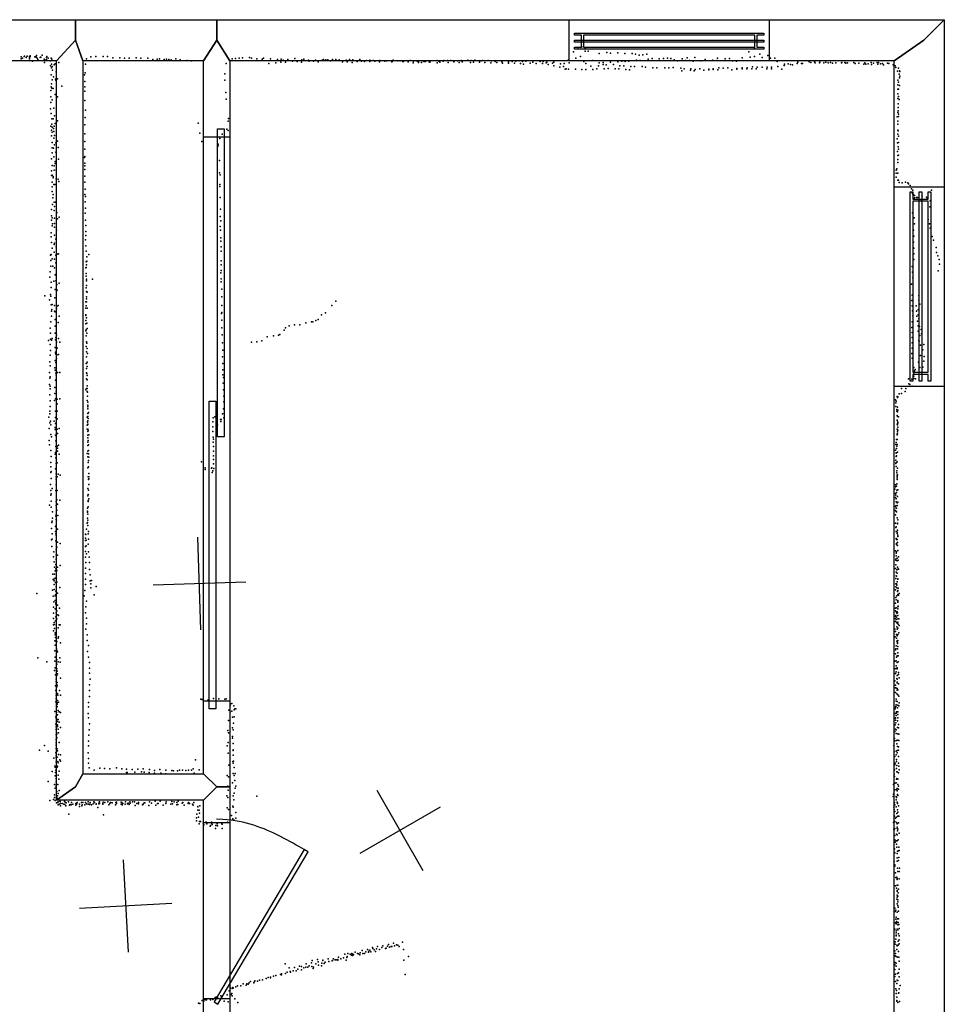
# Model space of a CAD drawing. Header units: millimetres. Extents: x -15373 to 24085, y -35478 to 13383.
# Tile 24 of 27: x 10617 to 14611, y -4133 to 121. Entities that reach past the tile are written whole.
import ezdxf

# ---------------------------------------------------------------- set-up
doc = ezdxf.new("R2010")
doc.units = ezdxf.units.MM
for name, color, linetype in [('DOORS', 7, 'Continuous'), ('P', 9, 'Continuous'), ('PANOS', 10, 'Continuous'), ('ROOMS', 1, 'Continuous'), ('WALLS', 3, 'Continuous'), ('WINDOWS', 6, 'Continuous')]:
    doc.layers.add(name, color=color, linetype=linetype)

# ---------------------------------------------------------------- blocks, each defined once
blk = doc.blocks.new('5-Sliding_43')
for points in [[(-894.902, 22.9697), (55.0191, 22.9697), (55.0191, 2.96966), (-894.902, 2.96966), (-894.902, 22.9697)], [(-55.0675, -2.95703), (894.987, -2.95703), (894.987, -22.957), (-55.0675, -22.957), (-55.0675, -2.95703)]]:
    blk.add_lwpolyline(points)
blk = doc.blocks.new('1-Standard_3D')
for points in [[(-403.982, 5.64828), (253.382, 394.931), (263.573, 377.722), (-393.791, -11.5606), (-403.982, 5.64828)], [(263.573, 377.722), (275.367, 357.142), (283.15, 343.495), (290.844, 329.879), (298.429, 316.269), (305.882, 302.642), (313.184, 288.973), (320.313, 275.239), (327.249, 261.416), (333.971, 247.479), (340.456, 233.405), (346.686, 219.17), (352.638, 204.75), (358.291, 190.121), (363.626, 175.258), (368.62, 160.139), (373.253, 144.738), (377.503, 129.032), (381.351, 112.998), (384.774, 96.6102), (387.752, 79.8457), (390.265, 62.6802), (392.29, 45.0899), (393.807, 27.0508), (395.085, -0.90191)]]:
    blk.add_lwpolyline(points)
blk = doc.blocks.new('2-Double_Hung_58')
for points in [[(-584.3, 44.2), (-535, 44.2)], [(-541.4, 31.5), (-584.3, 31.5), (-584.3, 44.2)], [(-584.2, 0.9), (584.4, 0.9), (584.4, -11.8), (-584.2, -11.8), (-584.2, 0.9)], [(-541.4, -42.9), (-541.4, 31.5)], [(-535, 44.2), (533.5, 44.2)], [(527.2, 31.5), (-528.7, 31.5)], [(-528.7, 31.5), (-528.7, -42.9)], [(527.2, -42.9), (527.2, 31.5)], [(533.5, 44.2), (584.4, 44.2), (584.4, 31.5), (539.9, 31.5)], [(539.9, 31.5), (539.9, -42.9)], [(-535, -55.6), (-584.3, -55.6), (-584.3, -42.9), (-541.4, -42.9)], [(-528.7, -42.9), (527.2, -42.9)], [(539.9, -42.9), (584.4, -42.9), (584.4, -55.6)], [(533.5, -55.6), (-535, -55.6)], [(584.4, -55.6), (533.5, -55.6)]]:
    blk.add_lwpolyline(points)

msp = doc.modelspace()

# ---------------------------------------------------------------- linework, layer by layer
at = {"layer": 'DOORS'}
for points in [[(11410.95, -2823.37), (11410.95, -384.97), (11525.25, -384.97), (11525.25, -2823.37), (11410.95, -2823.37)], [(11525.25, -3347.27), (11525.25, -4109.27), (11410.95, -4109.27), (11410.95, -3347.27), (11525.25, -3347.27)]]:
    msp.add_lwpolyline(points, dxfattribs=at)
at = {"layer": 'P'}
for p in [(13029, 1), (13045, 4), (10623, -40), (10637, -38), (10638, -37), (10645, -42), (10649, -37), (10660, -39), (10662, -35), (10662, -38), (10683, -40), (10685, -40), (10688, -41), (10689, -34), (10707, -41), (10709, -41), (10714, -33), (10734, -39), (10925, -40), (10946, -39), (10977, -39), (10997, -38), (13010, -18), (13040, -38), (13060, -1), (13060, -16), (13073, -15), (13121, -26), (13154, -21), (13169, -24), (13201, -23), (13231, -25), (13263, -26), (13278, -28), (13293, -32), (13309, -31), (13326, -29), (13767, -18), (13773, -41), (13792, -1), (13792, -39), (13815, -28), (13825, -42), (13849, -34), (10623, -48), (10629, -45), (10660, -44), (10660, -48), (10673, -59), (10692, -45), (10695, -52), (10705, -43), (10723, -50), (10724, -65), (10729, -54), (10733, -43), (10733, -51), (10740, -46), (10750, -57), (10750, -79), (10753, -46), (10755, -72), (10756, -50), (10758, -81), (10766, -74), (10770, -70), (10786, -64), (10901, -71), (10906, -49), (11019, -44), (11049, -44), (11070, -46), (11090, -46), (11120, -44), (11140, -45), (11170, -46), (11192, -51), (11211, -50), (11221, -49), (11241, -52), (11251, -50), (11261, -52), (11271, -53), (11291, -49), (11311, -53), (11340, -55), (11360, -57), (11509, -68), (11535, -48), (11550, -47), (11565, -45), (11580, -44), (11610, -43), (11618, -46), (11641, -48), (11665, -50), (11671, -45), (11694, -69), (11701, -48), (11724, -66), (11731, -51), (11745, -63), (11746, -50), (11755, -54), (11765, -63), (11776, -52), (11796, -59), (11806, -47), (11816, -60), (11835, -63), (11836, -53), (11844, -50), (11865, -54), (11867, -58), (11887, -59), (11895, -54), (11907, -61), (11924, -54), (11930, -52), (11939, -53), (11940, -55), (11948, -53), (11960, -57), (11969, -51), (11981, -56), (11983, -51), (11997, -53), (12011, -61), (12027, -54), (12032, -62), (12042, -52), (12053, -64), (12056, -53), (12075, -60), (12086, -52), (12094, -58), (12107, -60), (12115, -55), (12129, -60), (12130, -54), (12144, -56), (12151, -58), (12171, -62), (12173, -55), (12194, -59), (12203, -57), (12224, -61), (12227, -59), (12231, -54), (12250, -57), (12261, -57), (12272, -60), (12275, -60), (12295, -61), (12304, -56), (12317, -66), (12318, -58), (12319, -57), (12334, -58), (12340, -61), (12340, -65), (12353, -65), (12362, -58), (12364, -60), (12370, -60), (12386, -62), (12389, -63), (12392, -57), (12420, -56), (12420, -66), (12428, -59), (12432, -63), (12446, -59), (12450, -56), (12465, -55), (12468, -64), (12480, -56), (12493, -61), (12508, -57), (12516, -64), (12524, -56), (12529, -61), (12553, -54), (12565, -64), (12567, -55), (12578, -63), (12583, -54), (12603, -63), (12611, -57), (12618, -56), (12627, -65), (12641, -56), (12652, -66), (12655, -57), (12671, -60), (12678, -64), (12700, -61), (12703, -67), (12729, -61), (12729, -67), (12745, -60), (12755, -67), (12760, -58), (12775, -57), (12781, -68), (12789, -60), (12793, -71), (12804, -59), (12822, -67), (12834, -63), (12848, -68), (12865, -60), (12875, -69), (12879, -60), (12891, -66), (12894, -63), (12900, -73), (12919, -67), (12924, -63), (12925, -78), (12950, -84), (12953, -70), (12967, -81), (12969, -69), (12987, -54), (12991, -66), (13019, -46), (13054, -60), (13063, -68), (13085, -80), (13093, -55), (13118, -78), (13121, -66), (13137, -65), (13137, -73), (13150, -75), (13169, -63), (13182, -73), (13201, -61), (13210, -79), (13218, -58), (13227, -79), (13232, -60), (13249, -58), (13257, -81), (13273, -82), (13282, -54), (13298, -56), (13306, -82), (13320, -85), (13332, -50), (13349, -47), (13380, -49), (13398, -47), (13415, -46), (13430, -47), (13444, -53), (13459, -57), (13479, -49), (13493, -56), (13500, -44), (13510, -55), (13526, -58), (13533, -43), (13560, -57), (13579, -51), (13612, -54), (13629, -55), (13632, -45), (13665, -48), (13683, -47), (13697, -57), (13713, -59), (13738, -44), (13783, -83), (13803, -84), (13824, -85), (13846, -84), (13860, -45), (13865, -85), (13879, -45), (13890, -60), (13892, -82), (13920, -77), (13921, -71), (13937, -70), (13947, -73), (13955, -75), (13976, -69), (13979, -63), (13994, -69), (13999, -68), (14028, -62), (14035, -64), (14050, -62), (14053, -66), (14072, -66), (14073, -63), (14091, -66), (14099, -63), (14110, -66), (14120, -65), (14128, -67), (14143, -66), (14167, -66), (14168, -65), (14182, -65), (14186, -67), (14193, -66), (14220, -65), (14226, -68), (14242, -67), (14263, -72), (14268, -66), (14272, -72), (14283, -70), (14296, -64), (14297, -73), (14305, -67), (14322, -65), (14324, -72), (14327, -65), (14336, -70), (14345, -68), (14349, -75), (14366, -67), (14371, -68), (14390, -75), (14399, -78), (10753, -117), (10754, -87), (10759, -98), (10763, -126), (10774, -105), (10897, -118), (10900, -109), (11504, -113), (12973, -93), (12978, -91), (12988, -93), (13018, -93), (13046, -95), (13063, -94), (13093, -95), (13111, -91), (13142, -92), (13159, -90), (13189, -92), (13205, -92), (13236, -94), (13252, -96), (13352, -87), (13369, -87), (13404, -87), (13421, -87), (13440, -86), (13473, -89), (13477, -100), (13487, -92), (13515, -98), (13517, -92), (13531, -101), (13535, -94), (13555, -92), (13572, -98), (13594, -93), (13594, -96), (13613, -91), (13613, -95), (13633, -96), (13637, -87), (13656, -89), (13676, -88), (13693, -96), (13715, -90), (13715, -93), (13738, -87), (13738, -92), (13758, -92), (13760, -87), (13780, -91), (13799, -92), (13845, -91), (13865, -91), (13909, -93), (14402, -86), (14409, -102), (14413, -89), (14416, -115), (14418, -100), (14419, -103), (14419, -123), (10753, -170), (10754, -157), (10757, -139), (10772, -137), (10773, -140), (10781, -135), (10799, -167), (10898, -170), (10899, -147), (11504, -140), (14410, -141), (14410, -161), (14414, -149), (14418, -130), (14418, -164), (10752, -185), (10752, -212), (10756, -175), (10761, -176), (10770, -203), (10899, -188), (11507, -194), (14411, -180), (14411, -200), (14414, -179), (14414, -211), (10752, -237), (10758, -226), (10780, -213), (10899, -229), (11509, -222), (14411, -220), (14412, -243), (14416, -224), (10750, -264), (10753, -285), (10764, -261), (10767, -295), (10901, -270), (14410, -280), (14412, -259), (14412, -273), (14414, -287), (10752, -340), (10756, -307), (10756, -331), (10762, -307), (10766, -339), (10770, -328), (10781, -317), (10899, -334), (10900, -302), (11388, -326), (11518, -318), (11519, -306), (14408, -299), (14410, -318), (14411, -331), (14414, -298), (10754, -356), (10754, -381), (10757, -343), (10757, -365), (10763, -349), (10764, -363), (10767, -380), (10899, -372), (11396, -369), (11492, -374), (11512, -353), (11517, -358), (14410, -356), (14410, -374), (14412, -359), (10757, -410), (10764, -391), (10768, -420), (10773, -411), (10781, -404), (10899, -405), (11404, -405), (11475, -417), (11475, -424), (11481, -392), (14408, -394), (14409, -412), (14414, -383), (14414, -410), (10758, -433), (10758, -455), (10763, -435), (10773, -452), (10783, -432), (10899, -439), (14409, -449), (14410, -466), (14412, -428), (14413, -438), (14414, -465), (10754, -480), (10758, -509), (10764, -472), (10771, -492), (10771, -501), (10785, -482), (10897, -474), (10898, -510), (10899, -470), (10899, -499), (11480, -488), (14410, -496), (14411, -484), (10754, -552), (10755, -533), (10757, -551), (10766, -511), (10766, -529), (10774, -530), (10899, -527), (11480, -541), (11483, -550), (14403, -543), (14404, -530), (14406, -523), (14410, -542), (10757, -582), (10761, -562), (10762, -557), (10765, -591), (10769, -592), (10774, -567), (10783, -569), (10786, -579), (10899, -555), (10899, -582), (11481, -591), (14403, -560), (14411, -572), (14413, -572), (14416, -583), (14429, -584), (14443, -582), (14454, -584), (14457, -588), (14464, -595), (10757, -602), (10757, -621), (10762, -634), (10899, -634), (10900, -611), (11482, -600), (14470, -610), (14472, -627), (14475, -616), (14475, -633), (14478, -636), (14556, -616), (10759, -678), (10760, -649), (10766, -667), (10772, -668), (10900, -666), (10901, -643), (11483, -647), (14482, -639), (14482, -649), (14491, -647), (14496, -648), (14513, -661), (14515, -642), (14534, -646), (14538, -653), (14550, -662), (10754, -700), (10766, -703), (10767, -687), (10777, -712), (10900, -715), (10901, -694), (11484, -698), (14474, -714), (14549, -688), (10755, -727), (10755, -745), (10757, -735), (10759, -761), (10768, -737), (10768, -760), (10780, -740), (10787, -732), (10902, -745), (11483, -729), (11486, -748), (14481, -735), (14482, -761), (14542, -742), (14547, -761), (10753, -800), (10758, -770), (10767, -775), (10776, -788), (10903, -769), (10903, -794), (11483, -773), (11485, -789), (14478, -789), (14550, -780), (10753, -817), (10754, -842), (10768, -810), (10768, -845), (10773, -828), (10773, -828), (10902, -831), (10903, -812), (11486, -822), (11486, -836), (14478, -841), (14480, -814), (14559, -816), (14565, -832), (10758, -866), (10766, -851), (10766, -884), (10774, -860), (10779, -893), (10785, -891), (10903, -856), (10904, -879), (11487, -861), (11487, -880), (14479, -866), (14479, -891), (14576, -864), (14578, -885), (10750, -897), (10752, -919), (10753, -894), (10757, -912), (10768, -914), (10773, -896), (10773, -930), (10904, -926), (10907, -904), (10907, -922), (10916, -894), (11487, -921), (14479, -916), (14584, -900), (14589, -915), (14590, -935), (10749, -968), (10751, -944), (10760, -944), (10768, -951), (10903, -952), (10904, -950), (10904, -976), (10905, -938), (11486, -973), (11488, -939), (11488, -963), (14473, -945), (14474, -970), (14585, -964), (10748, -992), (10753, -1014), (10765, -1009), (10770, -982), (10773, -1008), (10775, -979), (10788, -1018), (10904, -987), (10905, -1001), (10905, -1007), (10931, -1000), (11488, -999), (11488, -1012), (14475, -994), (10753, -1036), (10771, -1045), (10777, -1024), (10779, -1048), (10904, -1038), (10905, -1028), (10905, -1054), (10908, -1057), (11491, -1043), (14469, -1022), (10725, -1073), (10746, -1090), (10750, -1067), (10752, -1074), (10769, -1081), (10903, -1098), (10905, -1085), (10905, -1098), (10906, -1076), (11491, -1077), (11983, -1095), (14471, -1093), (14472, -1069), (14502, -1071), (14502, -1091), (10753, -1111), (10755, -1139), (10756, -1131), (10757, -1110), (10768, -1114), (10768, -1138), (10771, -1142), (10776, -1128), (10777, -1119), (10784, -1114), (10903, -1126), (10904, -1116), (10908, -1125), (11491, -1114), (11491, -1145), (11938, -1146), (11966, -1114), (14473, -1115), (14474, -1137), (14490, -1116), (14491, -1138), (14499, -1133), (14505, -1108), (10751, -1184), (10755, -1160), (10770, -1174), (10784, -1188), (10787, -1160), (10903, -1154), (10903, -1158), (10903, -1179), (10905, -1167), (10907, -1191), (11489, -1149), (11491, -1177), (11853, -1189), (11877, -1185), (11883, -1184), (11897, -1179), (11906, -1174), (11921, -1154), (14473, -1185), (14476, -1159), (14492, -1160), (14496, -1182), (14498, -1155), (14502, -1170), (10749, -1212), (10750, -1233), (10771, -1203), (10775, -1202), (10903, -1193), (10903, -1223), (10904, -1219), (10908, -1213), (11491, -1211), (11759, -1220), (11766, -1211), (11781, -1202), (11804, -1197), (11827, -1197), (14471, -1209), (14473, -1231), (14499, -1202), (14499, -1225), (14504, -1205), (14512, -1218), (10742, -1265), (10750, -1260), (10755, -1264), (10757, -1256), (10771, -1234), (10772, -1263), (10773, -1252), (10776, -1242), (10776, -1271), (10776, -1272), (10785, -1256), (10791, -1272), (10904, -1245), (10906, -1271), (10907, -1234), (11492, -1241), (11493, -1275), (11619, -1272), (11642, -1271), (11663, -1267), (11686, -1250), (11713, -1245), (11735, -1243), (11741, -1240), (14473, -1253), (14473, -1276), (14501, -1266), (14503, -1268), (14505, -1244), (14513, -1236), (10749, -1282), (10750, -1309), (10771, -1295), (10772, -1316), (10779, -1298), (10904, -1291), (10905, -1315), (10907, -1277), (10909, -1300), (11494, -1307), (14472, -1298), (14509, -1286), (14518, -1305), (14523, -1282), (10747, -1357), (10749, -1329), (10771, -1352), (10772, -1323), (10773, -1361), (10776, -1343), (10778, -1327), (10785, -1326), (10905, -1336), (10909, -1359), (10910, -1321), (11493, -1336), (14471, -1322), (14472, -1342), (14500, -1359), (14509, -1330), (14523, -1355), (14525, -1335), (10746, -1403), (10749, -1375), (10769, -1383), (10771, -1393), (10781, -1403), (10904, -1364), (10905, -1364), (10905, -1386), (10909, -1378), (11494, -1364), (11494, -1392), (14480, -1382), (14483, -1396), (14486, -1391), (14505, -1382), (14519, -1381), (10747, -1428), (10749, -1422), (10772, -1436), (10773, -1406), (10775, -1415), (10790, -1404), (10906, -1405), (10906, -1431), (10907, -1408), (10909, -1416), (10909, -1435), (11495, -1413), (11497, -1425), (14456, -1431), (14471, -1432), (14479, -1405), (14479, -1420), (14479, -1430), (14487, -1431), (14502, -1411), (10746, -1455), (10749, -1462), (10749, -1474), (10769, -1468), (10774, -1484), (10903, -1479), (10905, -1473), (10908, -1461), (10908, -1486), (10909, -1472), (11496, -1449), (11498, -1479), (14426, -1473), (14442, -1486), (14445, -1473), (14458, -1453), (14462, -1455), (14473, -1463), (10747, -1500), (10749, -1526), (10767, -1524), (10769, -1495), (10772, -1518), (10779, -1519), (10790, -1517), (10909, -1525), (10910, -1489), (10910, -1506), (11499, -1506), (11499, -1530), (14401, -1521), (14403, -1528), (14407, -1507), (14409, -1511), (14411, -1508), (14416, -1496), (14426, -1495), (10748, -1570), (10749, -1551), (10772, -1571), (10779, -1539), (10779, -1571), (10911, -1552), (10911, -1561), (10912, -1532), (10912, -1545), (11497, -1561), (14402, -1534), (14402, -1551), (14406, -1564), (14406, -1570), (14409, -1554), (14409, -1573), (14411, -1567), (10743, -1596), (10748, -1582), (10750, -1614), (10766, -1614), (10772, -1598), (10779, -1604), (10909, -1597), (10911, -1593), (10912, -1580), (10912, -1612), (10913, -1603), (10914, -1577), (11453, -1599), (11460, -1595), (11484, -1607), (11486, -1615), (11487, -1606), (11493, -1582), (11499, -1599), (11500, -1581), (14407, -1590), (14407, -1610), (14407, -1611), (14409, -1593), (14414, -1595), (10744, -1646), (10747, -1621), (10751, -1630), (10771, -1641), (10771, -1650), (10772, -1624), (10779, -1648), (10788, -1646), (10908, -1631), (10908, -1649), (10910, -1618), (10912, -1627), (10912, -1628), (10912, -1649), (10913, -1654), (11451, -1617), (11451, -1638), (11471, -1629), (14407, -1627), (14408, -1649), (14409, -1629), (14409, -1657), (14410, -1618), (14410, -1640), (14410, -1652), (14411, -1623), (10745, -1697), (10752, -1672), (10754, -1682), (10772, -1675), (10773, -1699), (10775, -1677), (10780, -1667), (10911, -1675), (10912, -1659), (10912, -1686), (10913, -1698), (10916, -1673), (11452, -1659), (11453, -1683), (11454, -1691), (14405, -1693), (14407, -1673), (14408, -1670), (14408, -1693), (14409, -1665), (10746, -1716), (10751, -1741), (10773, -1723), (10779, -1722), (10780, -1731), (10780, -1744), (10785, -1717), (10911, -1705), (10911, -1743), (10912, -1719), (10914, -1716), (10914, -1740), (11453, -1704), (11454, -1723), (11454, -1743), (14401, -1739), (14402, -1714), (14404, -1706), (14405, -1732), (14406, -1722), (14407, -1714), (10753, -1766), (10771, -1757), (10772, -1749), (10773, -1772), (10788, -1756), (10909, -1753), (10912, -1768), (10914, -1784), (10915, -1755), (10916, -1770), (11454, -1779), (11455, -1763), (14402, -1782), (14403, -1751), (14403, -1752), (14403, -1766), (14405, -1763), (14409, -1748), (10751, -1792), (10752, -1811), (10772, -1820), (10774, -1796), (10779, -1794), (10912, -1815), (10913, -1793), (10914, -1811), (11403, -1790), (11418, -1816), (11419, -1823), (11445, -1817), (11447, -1816), (11452, -1828), (11454, -1798), (11456, -1818), (14402, -1797), (14403, -1792), (14403, -1810), (14404, -1810), (14406, -1829), (14407, -1790), (14409, -1817), (10751, -1836), (10753, -1831), (10753, -1862), (10774, -1842), (10774, -1855), (10775, -1864), (10779, -1855), (10784, -1843), (10792, -1847), (10913, -1854), (10914, -1866), (10916, -1840), (10916, -1854), (10916, -1863), (11449, -1836), (14406, -1837), (14407, -1847), (14407, -1851), (14407, -1866), (14408, -1858), (14409, -1845), (10750, -1888), (10751, -1914), (10757, -1905), (10773, -1913), (10774, -1889), (10779, -1914), (10912, -1904), (10915, -1912), (10916, -1887), (14398, -1908), (14400, -1889), (14401, -1897), (14405, -1895), (14406, -1885), (14406, -1912), (14411, -1910), (10752, -1934), (10753, -1928), (10777, -1954), (10790, -1955), (10912, -1937), (10913, -1931), (10913, -1956), (10916, -1950), (14400, -1926), (14401, -1944), (14402, -1934), (14404, -1950), (14405, -1922), (14409, -1939), (10746, -1977), (10753, -1960), (10753, -1986), (10774, -1978), (10775, -1961), (10778, -1998), (10780, -1973), (10910, -1990), (10913, -1961), (10913, -1984), (14400, -1982), (14402, -1979), (14403, -1962), (14404, -1989), (14405, -1990), (14407, -1966), (14407, -1978), (14411, -1964), (10759, -2006), (10759, -2033), (10773, -2024), (10774, -2019), (10775, -2039), (10782, -2022), (10910, -2002), (10910, -2007), (10910, -2033), (10911, -2016), (10911, -2041), (14400, -2000), (14400, -2019), (14404, -2004), (14405, -2005), (14408, -2032), (14410, -2040), (10755, -2078), (10756, -2052), (10757, -2046), (10772, -2069), (10775, -2064), (10776, -2042), (10781, -2080), (10905, -2081), (10908, -2055), (10910, -2051), (10912, -2064), (14400, -2055), (14402, -2073), (14404, -2070), (14409, -2054), (14409, -2058), (10757, -2100), (10758, -2123), (10772, -2090), (10773, -2100), (10775, -2108), (10902, -2102), (10902, -2120), (10903, -2104), (10913, -2101), (10914, -2090), (10914, -2123), (14403, -2090), (14404, -2121), (14405, -2125), (14407, -2094), (14408, -2099), (14408, -2125), (14409, -2085), (14410, -2112), (14411, -2106), (10755, -2127), (10756, -2155), (10773, -2131), (10777, -2158), (10780, -2137), (10792, -2143), (10901, -2130), (10902, -2155), (10904, -2128), (10904, -2153), (10913, -2145), (14405, -2143), (14405, -2146), (14409, -2138), (14409, -2151), (10763, -2200), (10764, -2178), (10774, -2191), (10774, -2210), (10774, -2211), (10775, -2170), (10780, -2193), (10901, -2201), (10902, -2177), (10905, -2187), (10914, -2178), (10917, -2201), (14401, -2174), (14402, -2210), (14403, -2184), (14403, -2196), (14405, -2178), (14405, -2178), (14408, -2205), (14411, -2173), (14414, -2200), (10766, -2222), (10768, -2245), (10773, -2233), (10773, -2252), (10780, -2245), (10792, -2237), (10901, -2249), (10903, -2225), (10919, -2224), (10919, -2254), (14400, -2251), (14402, -2214), (14402, -2234), (14408, -2217), (14409, -2244), (14412, -2214), (14412, -2252), (14413, -2253), (10760, -2275), (10765, -2296), (10767, -2275), (10770, -2260), (10771, -2292), (10775, -2259), (10777, -2259), (10901, -2297), (10902, -2272), (10922, -2278), (14402, -2294), (14403, -2282), (14404, -2266), (14405, -2283), (14406, -2256), (14407, -2270), (14410, -2295), (14411, -2297), (10761, -2298), (10766, -2303), (10766, -2319), (10772, -2311), (10774, -2329), (10778, -2309), (10790, -2332), (10901, -2320), (10921, -2303), (10924, -2334), (10925, -2316), (10928, -2302), (10948, -2328), (14402, -2317), (14402, -2330), (14405, -2317), (14406, -2323), (14406, -2334), (14408, -2308), (14412, -2336), (10691, -2359), (10759, -2344), (10761, -2370), (10766, -2341), (10771, -2368), (10772, -2364), (10773, -2348), (10781, -2357), (10896, -2368), (10899, -2345), (10939, -2364), (14401, -2342), (14402, -2376), (14406, -2368), (14409, -2349), (14410, -2363), (14411, -2346), (14413, -2365), (14417, -2359), (10763, -2418), (10764, -2395), (10771, -2388), (10771, -2424), (10773, -2399), (10773, -2405), (10781, -2409), (10789, -2422), (10903, -2416), (10905, -2392), (14400, -2422), (14401, -2400), (14404, -2386), (14404, -2420), (14410, -2389), (14410, -2391), (14411, -2396), (14411, -2416), (14411, -2424), (14412, -2413), (10763, -2443), (10763, -2467), (10773, -2459), (10775, -2442), (10777, -2433), (10782, -2451), (10785, -2454), (10902, -2442), (10905, -2465), (14399, -2456), (14401, -2433), (14401, -2466), (14402, -2454), (14403, -2437), (14405, -2460), (14406, -2443), (14408, -2437), (14409, -2442), (14410, -2454), (10763, -2493), (10766, -2484), (10766, -2492), (10772, -2477), (10774, -2494), (10778, -2468), (10783, -2507), (10787, -2494), (10792, -2494), (10905, -2490), (14400, -2479), (14404, -2470), (14406, -2484), (14406, -2503), (14407, -2486), (14410, -2468), (14410, -2482), (14410, -2508), (14412, -2491), (14415, -2468), (14417, -2497), (10763, -2520), (10767, -2510), (10770, -2528), (10770, -2537), (10772, -2549), (10773, -2531), (10773, -2532), (10783, -2551), (10785, -2546), (10903, -2513), (10909, -2537), (14398, -2512), (14399, -2545), (14400, -2523), (14405, -2536), (14405, -2552), (14408, -2512), (14408, -2541), (14411, -2535), (14415, -2528), (10769, -2563), (10770, -2581), (10774, -2565), (10778, -2565), (10794, -2571), (10908, -2561), (10914, -2583), (14403, -2585), (14406, -2564), (14409, -2570), (14409, -2574), (14411, -2561), (14411, -2587), (10695, -2637), (10769, -2606), (10770, -2634), (10776, -2597), (10777, -2604), (10777, -2612), (10778, -2607), (10780, -2610), (10790, -2636), (10910, -2609), (10914, -2633), (14401, -2602), (14401, -2619), (14402, -2598), (14405, -2633), (14408, -2627), (14409, -2598), (14410, -2614), (14412, -2628), (10734, -2654), (10769, -2651), (10777, -2663), (10778, -2645), (10783, -2654), (10792, -2655), (10918, -2656), (14399, -2651), (14403, -2671), (14404, -2649), (14407, -2656), (14412, -2654), (10767, -2691), (10770, -2680), (10772, -2710), (10777, -2684), (10778, -2712), (10779, -2694), (10781, -2705), (10918, -2703), (10919, -2681), (14397, -2684), (14400, -2704), (14403, -2682), (14404, -2697), (14407, -2680), (14407, -2713), (14408, -2684), (14413, -2708), (14414, -2700), (14416, -2722), (10772, -2757), (10774, -2729), (10774, -2739), (10777, -2761), (10779, -2743), (10779, -2755), (10779, -2756), (10794, -2724), (10919, -2753), (10921, -2729), (14397, -2736), (14401, -2755), (14406, -2725), (14407, -2729), (14408, -2741), (14408, -2744), (14414, -2748), (10773, -2777), (10774, -2798), (10780, -2790), (10782, -2797), (10789, -2778), (10793, -2798), (10918, -2778), (10918, -2803), (14400, -2786), (14401, -2766), (14402, -2766), (14406, -2792), (14407, -2776), (14408, -2769), (14411, -2774), (14411, -2796), (14415, -2802), (10773, -2827), (10774, -2813), (10779, -2830), (10779, -2837), (10779, -2847), (10780, -2821), (10785, -2828), (10914, -2829), (10914, -2848), (11399, -2815), (11406, -2817), (11431, -2818), (11454, -2812), (11478, -2814), (11504, -2815), (11509, -2814), (11526, -2843), (11528, -2835), (11533, -2833), (11542, -2844), (14401, -2849), (14402, -2846), (14403, -2815), (14404, -2824), (14404, -2839), (14408, -2825), (14411, -2841), (14415, -2843), (14416, -2830), (10769, -2868), (10773, -2891), (10776, -2851), (10776, -2872), (10780, -2882), (10784, -2864), (10787, -2870), (10793, -2872), (10913, -2877), (11520, -2863), (11526, -2871), (11534, -2867), (11544, -2861), (11544, -2891), (11546, -2857), (11551, -2857), (14399, -2857), (14399, -2877), (14403, -2875), (14404, -2886), (14405, -2870), (14409, -2853), (14409, -2869), (14411, -2870), (14411, -2881), (10773, -2923), (10774, -2934), (10775, -2897), (10780, -2902), (10780, -2912), (10781, -2926), (10781, -2933), (10783, -2902), (10788, -2914), (10915, -2896), (10919, -2921), (11519, -2907), (11537, -2893), (11541, -2918), (14399, -2926), (14400, -2897), (14401, -2896), (14401, -2906), (14402, -2917), (14409, -2909), (14411, -2896), (14413, -2924), (10774, -2946), (10775, -2969), (10776, -2959), (10777, -2966), (10784, -2945), (10785, -2960), (10793, -2937), (10916, -2970), (10917, -2948), (11516, -2950), (11519, -2961), (11537, -2939), (11537, -2976), (11539, -2948), (14398, -2955), (14400, -2945), (14403, -2947), (14403, -2963), (14409, -2937), (14410, -2964), (14414, -2939), (14415, -2966), (10724, -3015), (10774, -3014), (10775, -2989), (10775, -2991), (10775, -3003), (10778, -2981), (10778, -2982), (10787, -3002), (10915, -2997), (10915, -3017), (11513, -3017), (11517, -3002), (11536, -2984), (11539, -3006), (14393, -3015), (14396, -2985), (14397, -2995), (14405, -2993), (14406, -3008), (14409, -3019), (14411, -2992), (14415, -2994), (10703, -3035), (10740, -3040), (10773, -3047), (10774, -3060), (10775, -3028), (10779, -3030), (10781, -3038), (10785, -3054), (10793, -3055), (10913, -3046), (11517, -3048), (11539, -3034), (11539, -3037), (11539, -3057), (14395, -3043), (14403, -3039), (14403, -3055), (14407, -3047), (14408, -3037), (14413, -3035), (14414, -3021), (14414, -3035), (10764, -3070), (10769, -3105), (10775, -3067), (10775, -3086), (10779, -3065), (10781, -3104), (10782, -3084), (10784, -3090), (10791, -3077), (10793, -3082), (10915, -3071), (10915, -3092), (11377, -3077), (11520, -3100), (11538, -3084), (11540, -3091), (11541, -3083), (14397, -3063), (14398, -3098), (14399, -3091), (14405, -3075), (14405, -3084), (14406, -3102), (14413, -3063), (14414, -3091), (14415, -3105), (10758, -3127), (10771, -3109), (10771, -3146), (10772, -3132), (10773, -3109), (10773, -3121), (10779, -3109), (10784, -3143), (10788, -3126), (10917, -3112), (10939, -3122), (10963, -3113), (10984, -3115), (11007, -3116), (11035, -3112), (11058, -3116), (11078, -3132), (11079, -3117), (11082, -3131), (11103, -3119), (11115, -3130), (11128, -3117), (11143, -3129), (11151, -3116), (11155, -3130), (11177, -3132), (11178, -3118), (11200, -3123), (11200, -3135), (11223, -3119), (11227, -3134), (11248, -3121), (11248, -3137), (11274, -3123), (11281, -3124), (11299, -3125), (11307, -3122), (11321, -3122), (11335, -3123), (11346, -3121), (11360, -3122), (11367, -3116), (11371, -3134), (11393, -3120), (11514, -3144), (11539, -3136), (11543, -3110), (11544, -3145), (11548, -3136), (14395, -3139), (14396, -3120), (14405, -3114), (14406, -3129), (14407, -3129), (14414, -3133), (14417, -3120), (10740, -3171), (10768, -3183), (10774, -3158), (10774, -3159), (10774, -3172), (10775, -3186), (10782, -3184), (10786, -3161), (11516, -3190), (11519, -3151), (11536, -3176), (11546, -3166), (14392, -3184), (14396, -3149), (14397, -3178), (14404, -3176), (14405, -3160), (14406, -3157), (14411, -3161), (14411, -3183), (14414, -3190), (10767, -3228), (10770, -3200), (10774, -3192), (10777, -3214), (10784, -3223), (10787, -3209), (11518, -3208), (11543, -3221), (11548, -3199), (11551, -3191), (14392, -3225), (14397, -3206), (14405, -3205), (14408, -3201), (14408, -3211), (14409, -3227), (14410, -3231), (14413, -3203), (10747, -3253), (10763, -3248), (10767, -3239), (10770, -3253), (10776, -3263), (10779, -3242), (10781, -3233), (10781, -3261), (10783, -3272), (10784, -3259), (10788, -3268), (10790, -3256), (10791, -3253), (10792, -3257), (10793, -3266), (10794, -3275), (10801, -3265), (10808, -3269), (10810, -3255), (10812, -3270), (10813, -3260), (10816, -3275), (10818, -3263), (10828, -3259), (10832, -3273), (10835, -3270), (10839, -3272), (10841, -3262), (10847, -3269), (10859, -3266), (10859, -3273), (10863, -3269), (10864, -3264), (10865, -3261), (10876, -3269), (10884, -3261), (10887, -3271), (10890, -3262), (10898, -3271), (10902, -3262), (10906, -3267), (10913, -3259), (10913, -3268), (10918, -3270), (10920, -3268), (10921, -3262), (10928, -3272), (10935, -3267), (10938, -3259), (10940, -3262), (10948, -3267), (10948, -3268), (10959, -3267), (10960, -3260), (10962, -3258), (10962, -3266), (10976, -3266), (10976, -3268), (10978, -3260), (10985, -3261), (10998, -3259), (11002, -3271), (11007, -3265), (11010, -3262), (11016, -3263), (11031, -3271), (11033, -3261), (11035, -3260), (11035, -3265), (11055, -3260), (11056, -3269), (11058, -3262), (11060, -3272), (11063, -3265), (11073, -3268), (11074, -3259), (11083, -3267), (11085, -3264), (11090, -3270), (11093, -3259), (11094, -3264), (11105, -3258), (11113, -3258), (11116, -3274), (11123, -3265), (11130, -3261), (11130, -3267), (11148, -3271), (11150, -3268), (11155, -3263), (11158, -3263), (11175, -3274), (11178, -3259), (11187, -3264), (11202, -3255), (11205, -3273), (11213, -3265), (11216, -3266), (11224, -3256), (11237, -3273), (11248, -3266), (11250, -3258), (11270, -3269), (11274, -3257), (11277, -3267), (11285, -3259), (11296, -3261), (11296, -3272), (11300, -3270), (11302, -3255), (11319, -3264), (11322, -3262), (11328, -3273), (11345, -3266), (11347, -3261), (11350, -3265), (11363, -3268), (11367, -3273), (11369, -3262), (11512, -3233), (11516, -3239), (11539, -3233), (11542, -3250), (11642, -3234), (14391, -3235), (14396, -3262), (14398, -3271), (14404, -3235), (14404, -3250), (14405, -3239), (14408, -3260), (14409, -3266), (10830, -3311), (10875, -3278), (10885, -3276), (10955, -3283), (10979, -3314), (11383, -3311), (11386, -3278), (11386, -3295), (11387, -3280), (11392, -3294), (11394, -3307), (11395, -3276), (11513, -3284), (11519, -3292), (11532, -3317), (11538, -3277), (11539, -3281), (11551, -3304), (14394, -3282), (14395, -3291), (14398, -3300), (14403, -3280), (14406, -3309), (14409, -3293), (14410, -3303), (14413, -3276), (11381, -3327), (11381, -3341), (11389, -3325), (11392, -3353), (11394, -3344), (11398, -3343), (11410, -3349), (11412, -3358), (11420, -3347), (11422, -3346), (11425, -3354), (11446, -3346), (11447, -3353), (11448, -3357), (11465, -3360), (11470, -3354), (11491, -3353), (11492, -3355), (11515, -3346), (11515, -3347), (11538, -3332), (11544, -3338), (11551, -3329), (14392, -3348), (14395, -3329), (14396, -3320), (14398, -3344), (14401, -3329), (14405, -3324), (14405, -3347), (14408, -3354), (14410, -3320), (14413, -3349), (14415, -3320), (11440, -3363), (11441, -3361), (11463, -3374), (11472, -3362), (11492, -3374), (14393, -3376), (14395, -3380), (14398, -3373), (14405, -3398), (14408, -3368), (14408, -3374), (14408, -3401), (14409, -3383), (14411, -3377), (14416, -3394), (14398, -3404), (14398, -3423), (14399, -3432), (14403, -3427), (14405, -3442), (14407, -3427), (14412, -3423), (14396, -3461), (14397, -3479), (14406, -3454), (14407, -3481), (14409, -3471), (14414, -3470), (14415, -3454), (14416, -3469), (14395, -3516), (14398, -3530), (14407, -3515), (14408, -3501), (14414, -3512), (14415, -3499), (14397, -3536), (14401, -3565), (14409, -3545), (14410, -3559), (14416, -3560), (14418, -3545), (14402, -3586), (14406, -3584), (14407, -3594), (14408, -3589), (14416, -3591), (14400, -3621), (14405, -3632), (14407, -3641), (14408, -3618), (14408, -3645), (14410, -3619), (14412, -3651), (14413, -3636), (14406, -3679), (14407, -3670), (14408, -3662), (14408, -3699), (14410, -3666), (14410, -3691), (14411, -3682), (14398, -3718), (14399, -3732), (14402, -3727), (14407, -3735), (14411, -3706), (14412, -3714), (14413, -3731), (14401, -3781), (14402, -3765), (14403, -3757), (14405, -3776), (14408, -3779), (14409, -3764), (14412, -3779), (14414, -3764), (14398, -3809), (14403, -3825), (14404, -3786), (14404, -3815), (14407, -3808), (14410, -3790), (14411, -3811), (14414, -3828), (14415, -3788), (14417, -3806), (12232, -3869), (12271, -3864), (14399, -3863), (14402, -3852), (14403, -3838), (14404, -3834), (14412, -3861), (14416, -3838), (14417, -3855), (12035, -3913), (12066, -3908), (12077, -3913), (12088, -3911), (12096, -3901), (12099, -3913), (12113, -3906), (12119, -3897), (12124, -3908), (12126, -3904), (12130, -3899), (12134, -3907), (12141, -3888), (12142, -3892), (12149, -3898), (12154, -3905), (12158, -3894), (12163, -3884), (12172, -3896), (12181, -3888), (12186, -3880), (12198, -3892), (12200, -3890), (12206, -3882), (12210, -3875), (12215, -3886), (12222, -3883), (12224, -3884), (12236, -3881), (12245, -3876), (12251, -3878), (12257, -3883), (12275, -3897), (14398, -3902), (14399, -3873), (14401, -3913), (14406, -3877), (14406, -3896), (14407, -3881), (14412, -3877), (14413, -3905), (14417, -3872), (11877, -3954), (11881, -3944), (11904, -3939), (11906, -3949), (11922, -3955), (11926, -3944), (11927, -3943), (11937, -3951), (11949, -3937), (11953, -3948), (11967, -3945), (11969, -3944), (11972, -3936), (11980, -3941), (11984, -3941), (11991, -3939), (11992, -3943), (11994, -3930), (12004, -3937), (12016, -3932), (12022, -3917), (12027, -3942), (12030, -3931), (12032, -3926), (12044, -3916), (12050, -3921), (12052, -3914), (12054, -3915), (12056, -3922), (12059, -3918), (12080, -3915), (12086, -3919), (12106, -3914), (12276, -3943), (12297, -3926), (14399, -3923), (14399, -3953), (14404, -3926), (14404, -3955), (14409, -3929), (14415, -3930), (14416, -3947), (11764, -3959), (11773, -3994), (11781, -3975), (11786, -3991), (11787, -3994), (11798, -3988), (11804, -3974), (11812, -3988), (11819, -3981), (11826, -3969), (11834, -3970), (11835, -3984), (11844, -3975), (11853, -3973), (11854, -3959), (11862, -3973), (11868, -3967), (11879, -3970), (11885, -3979), (11886, -3973), (11897, -3959), (11908, -3964), (11921, -3967), (11933, -3957), (14398, -3962), (14398, -3983), (14403, -3969), (14414, -3997), (14416, -3981), (11608, -4041), (11614, -4034), (11628, -4041), (11632, -4034), (11633, -4032), (11645, -4033), (11653, -4029), (11666, -4027), (11682, -4021), (11690, -4018), (11701, -4016), (11701, -4019), (11713, -4012), (11724, -4008), (11744, -4005), (11748, -4001), (11748, -4006), (11765, -4000), (12283, -4004), (14398, -4013), (14400, -4003), (14401, -4034), (14407, -4029), (14409, -4000), (14411, -4031), (14416, -4015), (11522, -4075), (11528, -4062), (11535, -4065), (11538, -4060), (11540, -4064), (11551, -4058), (11558, -4054), (11573, -4054), (11583, -4045), (11595, -4050), (11599, -4044), (11604, -4046), (14402, -4066), (14405, -4073), (14406, -4043), (14415, -4083), (14417, -4067), (14420, -4052), (11405, -4116), (11413, -4119), (11414, -4113), (11421, -4114), (11424, -4114), (11439, -4110), (11441, -4114), (11442, -4112), (11451, -4113), (11461, -4104), (11466, -4103), (11471, -4104), (11486, -4097), (11486, -4109), (11489, -4104), (11501, -4120), (11513, -4092), (11517, -4123), (11531, -4091), (11534, -4087), (11535, -4096), (11547, -4110), (11560, -4126), (14404, -4087), (14406, -4102), (14406, -4116), (14406, -4119), (14411, -4125), (14414, -4085), (14418, -4121), (11390, -4128), (11395, -4130)]:
    msp.add_point(p, dxfattribs=at)
at = {"layer": 'PANOS'}
for points in [[(11400.06, -2514.75), (11387.19, -2114.96)], [(11193.73, -2321.29), (11593.52, -2308.42)], [(12159.75, -3208.37), (12359.25, -3555.07)], [(12432.85, -3281.98), (12086.15, -3481.47)], [(11064.5, -3508.71), (11085.77, -3908.15)], [(11274.85, -3697.79), (10875.42, -3719.07)]]:
    msp.add_lwpolyline(points, dxfattribs=at)
at = {"layer": 'ROOMS'}
for points in [[(10775.95, -3251.2), (10775.95, -57.15), (7270.75, -57.15), (7270.75, -4216.4), (10775.95, -4216.4), (11410.95, -4216.4), (11410.95, -3251.2), (10775.95, -3251.2)], [(11410.95, -57.15), (10890.25, -57.15), (10890.25, -3136.9), (11410.95, -3136.9), (11410.95, -57.15)], [(11525.25, -4216.4), (14395.45, -4216.4), (14395.45, -57.15), (11525.25, -57.15), (11525.25, -3194.05), (11525.25, -4216.4)]]:
    msp.add_lwpolyline(points, close=True, dxfattribs=at)
at = {"layer": 'WALLS'}
for points in [[(7092.95, 120.65), (10858.5, 120.65), (10858.5, 31.75), (10775.95, -57.15), (7270.75, -57.15), (7181.85, 31.75), (7092.95, 120.65)], [(10858.5, 120.65), (11468.1, 120.65), (11468.1, 31.75), (11410.95, -57.15), (10890.25, -57.15), (10858.5, 31.75), (10858.5, 120.65)], [(11468.1, 120.65), (14611.35, 120.65), (14522.45, 31.75), (14395.45, -57.15), (11525.25, -57.15), (11468.1, 31.75), (11468.1, 120.65)], [(14395.45, -4216.4), (14395.45, -57.15), (14522.45, 31.75), (14611.35, 120.65), (14611.35, -4273.55), (14522.45, -4273.55), (14395.45, -4216.4)], [(10775.95, -3251.2), (10775.95, -57.15), (10858.5, 31.75), (10890.25, -57.15), (10890.25, -3136.9), (10858.5, -3194.05), (10775.95, -3251.2)], [(11410.95, -3136.9), (11410.95, -57.15), (11468.1, 31.75), (11525.25, -57.15), (11525.25, -3194.05), (11468.1, -3194.05), (11410.95, -3136.9)], [(10890.25, -3136.9), (11410.95, -3136.9), (11468.1, -3194.05), (11410.95, -3251.2), (10775.95, -3251.2), (10858.5, -3194.05), (10890.25, -3136.9)], [(11525.25, -3194.05), (11525.25, -4216.4), (11468.1, -4273.55), (11410.95, -4216.4), (11410.95, -3251.2), (11468.1, -3194.05), (11525.25, -3194.05)]]:
    msp.add_lwpolyline(points, dxfattribs=at)
at = {"layer": 'WINDOWS'}
for points in [[(12991.28, 120.65), (13854.88, 120.65), (13854.88, -57.15), (12991.28, -57.15), (12991.28, 120.65)], [(14395.45, -1464.46), (14395.45, -600.86), (14611.35, -600.86), (14611.35, -1464.46), (14395.45, -1464.46)]]:
    msp.add_lwpolyline(points, dxfattribs=at)

# ---------------------------------------------------------------- block references
at = {"layer": 'DOORS', "xscale": -1.4, "yscale": -1.4, "rotation": 90}
msp.add_blockref('5-Sliding_43', (11468.1, -1604.2), dxfattribs=at)
at = {"layer": 'DOORS', "xscale": -1, "rotation": 270}
msp.add_blockref('1-Standard_3D', (11468.1, -3728.3), dxfattribs=at)
at = {"layer": 'WINDOWS', "xscale": 0.7, "yscale": 0.7}
msp.add_blockref('2-Double_Hung_58', (13423.1, 31.8), dxfattribs=at)
at = {"layer": 'WINDOWS', "xscale": 0.7, "yscale": 0.9, "rotation": 90}
msp.add_blockref('2-Double_Hung_58', (14503.4, -1032.7), dxfattribs=at)

doc.saveas('drawing.dxf')
